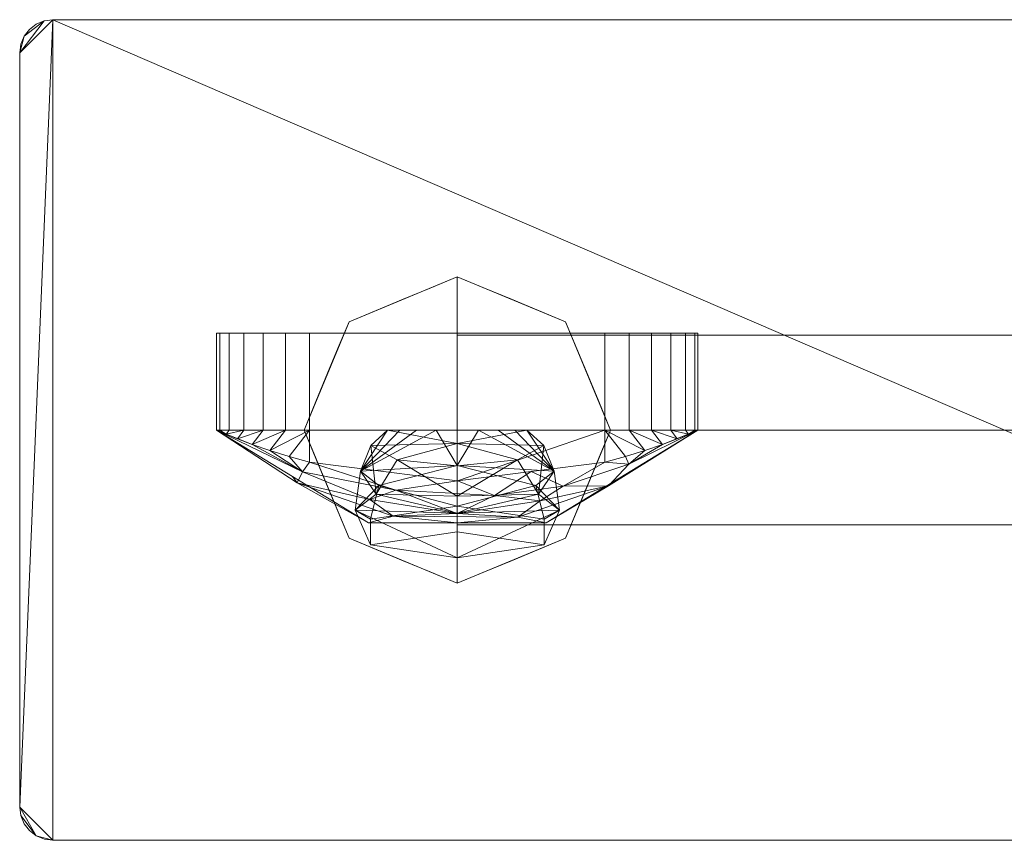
# Model space of a CAD drawing. Header units: millimetres. Extents: x -90 to 90, y -85 to 38.
# Tile 1 of 256: x -90 to 0, y -38 to 38. Entities that reach past the tile are written whole.
import ezdxf

# ---------------------------------------------------------------- set-up
doc = ezdxf.new("R2010")
doc.units = ezdxf.units.MM
doc.layers.add('M-520-M_DRAINAGE_FW', color=2, linetype='Continuous', lineweight=30)

# ---------------------------------------------------------------- blocks, each defined once
blk = doc.blocks.new('FFAS1304-101500BF0 - Acacia Evolution Wall Mount Basin Mixer with Pop-up Drain-3486-3D View 1')
at = {"layer": 'M-520-M_DRAINAGE_FW', "lineweight": 9}
mesh = blk.add_polyface(dxfattribs=at)
corners = [(87.041, 37.5, 8.471), (-86.984, 37.5, 8.471), (-87.765, 37.397, 8.471), (-88.492, 37.096, 8.471), (-89.117, 36.617, 8.471), (-89.596, 35.992, 8.471), (-89.897, 35.265, 8.471), (-90, 34.484, 8.471), (-90, -34.459, 8.471), (-89.896, -35.246, 8.471), (-89.593, -35.98, 8.471), (-89.109, -36.609, 8.471), (-88.48, -37.093, 8.471), (-87.746, -37.396, 8.471), (-86.959, -37.5, 8.471), (86.974, -37.5, 8.471), (87.757, -37.397, 8.471), (88.487, -37.095, 8.471), (89.114, -36.614, 8.471), (89.595, -35.987, 8.471), (89.897, -35.257, 8.471), (90, -34.474, 8.471), (90, 34.541, 8.471), (89.899, 35.307, 8.471), (89.604, 36.02, 8.471), (89.133, 36.633, 8.471), (88.52, 37.104, 8.471), (87.807, 37.399, 8.471)]
mesh.append_faces([[corners[k] for k in face] for face in [(9, 12, 8)]], dxfattribs={"vtx0": -1, "vtx1": -1})
mesh.append_faces([[corners[k] for k in face] for face in [(22, 25, 26), (15, 0, 1, 14)]], dxfattribs={"vtx0": -1, "vtx2": -1})
mesh.append_faces([[corners[k] for k in face] for face in [(7, 1, 2, 5), (1, 7, 8, 14)]], dxfattribs={"vtx0": -1, "vtx2": -1, "vtx3": -1})
mesh.append_faces([[corners[k] for k in face] for face in [(6, 7, 5), (11, 12, 9, 10)]], dxfattribs={"vtx1": -1})
mesh.append_faces([[corners[k] for k in face] for face in [(21, 22, 0, 15)]], dxfattribs={"vtx1": -1, "vtx2": -1, "vtx3": -1})
mesh.append_faces([[corners[k] for k in face] for face in [(15, 16, 17)]], dxfattribs={"vtx2": -1})
mesh.append_faces([[corners[k] for k in face] for face in [(26, 27, 0, 22), (19, 20, 21, 15), (17, 18, 19, 15), (12, 13, 14, 8)]], dxfattribs={"vtx2": -1, "vtx3": -1})
mesh.append_faces([[corners[k] for k in face] for face in [(22, 23, 24, 25), (2, 3, 4, 5)]], dxfattribs={"vtx3": -1})
mesh = blk.add_polyface(dxfattribs=at)
corners = [(87.041, 37.5), (87.807, 37.399), (88.52, 37.104), (89.133, 36.633), (89.604, 36.02), (89.899, 35.307), (90, 34.541), (90, -34.474), (89.897, -35.257), (89.595, -35.987), (89.114, -36.614), (88.487, -37.095), (87.757, -37.397), (86.974, -37.5), (-86.959, -37.5), (-87.746, -37.396), (-88.48, -37.093), (-89.109, -36.609), (-89.593, -35.98), (-89.896, -35.246), (-90, -34.459), (-90, 34.484), (-89.897, 35.265), (-89.596, 35.992), (-89.117, 36.617), (-88.492, 37.096), (-87.765, 37.397), (-86.984, 37.5)]
mesh.append_faces([[corners[k] for k in face] for face in [(6, 3, 4, 5)]], dxfattribs={"vtx0": -1})
mesh.append_faces([[corners[k] for k in face] for face in [(3, 6, 2), (0, 13, 27)]], dxfattribs={"vtx0": -1, "vtx1": -1})
mesh.append_faces([[corners[k] for k in face] for face in [(14, 20, 27, 13)]], dxfattribs={"vtx0": -1, "vtx1": -1, "vtx2": -1})
mesh.append_faces([[corners[k] for k in face] for face in [(21, 26, 27, 20)]], dxfattribs={"vtx0": -1, "vtx2": -1})
mesh.append_faces([[corners[k] for k in face] for face in [(16, 19, 20, 14), (0, 6, 7, 13)]], dxfattribs={"vtx0": -1, "vtx2": -1, "vtx3": -1})
mesh.append_faces([[corners[k] for k in face] for face in [(10, 11, 9)]], dxfattribs={"vtx1": -1})
mesh.append_faces([[corners[k] for k in face] for face in [(24, 25, 26, 23), (17, 18, 19, 16), (14, 15, 16)]], dxfattribs={"vtx2": -1})
mesh.append_faces([[corners[k] for k in face] for face in [(21, 22, 23, 26), (0, 1, 2, 6), (11, 12, 13, 9), (7, 8, 9, 13)]], dxfattribs={"vtx2": -1, "vtx3": -1})
mesh = blk.add_polyface(dxfattribs=at)
corners = [(-90, 34.484, 8.471), (-89.897, 35.265, 8.471), (-89.596, 35.992, 8.471), (-89.117, 36.617, 8.471), (-88.492, 37.096, 8.471), (-87.765, 37.397, 8.471), (-86.984, 37.5, 8.471), (-86.984, 37.5), (-87.765, 37.397), (-88.492, 37.096), (-89.117, 36.617), (-89.596, 35.992), (-89.897, 35.265), (-90, 34.484)]
mesh.append_faces([[corners[k] for k in face] for face in [(7, 8, 5, 6), (0, 1, 12, 13)]], dxfattribs={"vtx1": -1})
mesh.append_faces([[corners[k] for k in face] for face in [(8, 9, 4, 5), (3, 4, 9, 10), (10, 11, 2, 3), (11, 12, 1, 2)]], dxfattribs={"vtx1": -1, "vtx3": -1})
mesh = blk.add_polyface(dxfattribs=at)
corners = [(-86.984, 37.5, 8.471), (87.041, 37.5, 8.471), (87.041, 37.5), (-86.984, 37.5)]
mesh.append_faces([[corners[k] for k in face] for face in [(0, 1, 2, 3)]])
mesh = blk.add_polyface(dxfattribs=at)
corners = [(-90, -34.459, 8.471), (-90, 34.484, 8.471), (-90, 34.484), (-90, -34.459)]
mesh.append_faces([[corners[k] for k in face] for face in [(3, 0, 1, 2)]])
mesh = blk.add_polyface(dxfattribs=at)
corners = [(-36, 0, -55.458), (-40.101, 9.899, -55.458), (-50, 14, -55.458), (-59.899, 9.899, -55.458), (-64, 0, -55.458), (-64, 0), (-59.899, 9.899), (-50, 14), (-40.101, 9.899), (-36, 0), (-61.853, 5.183, -55.458), (-61.95, 4.95), (-60.925, 7.425), (-54.95, 11.95, -55.458), (-54.95, 11.95), (-52.475, 12.975), (-38.05, 4.95, -55.458), (-38.05, 4.95), (-37.073, 2.591), (-45.05, 11.95), (-45.05, 11.95, -55.458), (-47.525, 12.975, -55.458), (-62.927, 2.591, -55.458), (-62.975, 2.475), (-60.876, 7.541, -55.458), (-57.425, 10.925, -55.458), (-57.425, 10.925), (-52.475, 12.975, -55.458), (-39.075, 7.425, -55.458), (-39.075, 7.425), (-37.025, 2.475, -55.458), (-42.575, 10.925), (-42.575, 10.925, -55.458), (-47.525, 12.975)]
mesh.append_faces([[corners[k] for k in face] for face in [(10, 12, 24), (6, 24, 12), (9, 30, 18), (4, 23, 22), (12, 10, 11), (18, 16, 17)]], dxfattribs={"vtx0": -1, "vtx1": -1})
mesh.append_faces([[corners[k] for k in face] for face in [(6, 3, 24), (18, 30, 16), (15, 2, 27), (21, 7, 33), (11, 10, 22)]], dxfattribs={"vtx0": -1, "vtx2": -1})
mesh.append_faces([[corners[k] for k in face] for face in [(23, 11, 22), (15, 7, 2), (21, 2, 7)]], dxfattribs={"vtx1": -1, "vtx2": -1})
mesh.append_faces([[corners[k] for k in face] for face in [(6, 26, 25, 3), (26, 14, 13, 25), (8, 29, 28, 1), (29, 17, 16, 28), (1, 32, 31, 8), (27, 13, 14, 15), (32, 20, 19, 31), (33, 19, 20, 21)]], dxfattribs={"vtx1": -1, "vtx3": -1})
mesh.append_faces([[corners[k] for k in face] for face in [(4, 5, 23), (9, 0, 30)]], dxfattribs={"vtx2": -1})
mesh = blk.add_polyface(dxfattribs=at)
corners = [(-50, 0, -55.458), (-64, 0, -55.458), (-59.899, 9.899, -55.458), (-50, 14, -55.458), (-40.101, 9.899, -55.458), (-36, 0, -55.458)]
mesh.append_faces([[corners[k] for k in face] for face in [(2, 3, 0, 1)]], dxfattribs={"vtx1": -1})
mesh.append_faces([[corners[k] for k in face] for face in [(4, 5, 0, 3)]], dxfattribs={"vtx2": -1})
mesh = blk.add_polyface(dxfattribs=at)
corners = [(-36, 0), (-40.101, 9.899), (-50, 14), (-59.899, 9.899), (-64, 0), (-50, 0)]
mesh.append_faces([[corners[k] for k in face] for face in [(5, 2, 3, 4)]], dxfattribs={"vtx0": -1})
mesh.append_faces([[corners[k] for k in face] for face in [(5, 0, 1, 2)]], dxfattribs={"vtx3": -1})
mesh = blk.add_polyface(dxfattribs=at)
corners = [(-36.5, 8.836, 219.814), (-34.3, 8.836, 219.524), (-32.25, 8.836, 218.675), (-30.49, 8.836, 217.324), (-29.139, 8.836, 215.564), (-28.29, 8.836, 213.514), (-28, 8.836, 211.314), (-28, 8.836, 8.471), (-72, 8.836, 8.471), (-72, 8.836, 211.314), (-71.71, 8.836, 213.514), (-70.861, 8.836, 215.564), (-69.511, 8.836, 217.324), (-67.75, 8.836, 218.675), (-65.7, 8.836, 219.524), (-63.5, 8.836, 219.814)]
mesh.append_faces([[corners[k] for k in face] for face in [(15, 12, 13, 14)]], dxfattribs={"vtx0": -1})
mesh.append_faces([[corners[k] for k in face] for face in [(10, 12, 15, 9)]], dxfattribs={"vtx0": -1, "vtx1": -1, "vtx2": -1})
mesh.append_faces([[corners[k] for k in face] for face in [(4, 0, 1, 3)]], dxfattribs={"vtx0": -1, "vtx2": -1})
mesh.append_faces([[corners[k] for k in face] for face in [(9, 15, 0, 6)]], dxfattribs={"vtx0": -1, "vtx2": -1, "vtx3": -1})
mesh.append_faces([[corners[k] for k in face] for face in [(11, 12, 10), (8, 9, 6, 7), (2, 3, 1)]], dxfattribs={"vtx1": -1})
mesh.append_faces([[corners[k] for k in face] for face in [(4, 5, 6, 0)]], dxfattribs={"vtx2": -1, "vtx3": -1})
mesh = blk.add_polyface(dxfattribs=at)
corners = [(-72, 0, 211.314), (-71.71, 0, 213.514), (-70.861, 0, 215.564), (-69.511, 0, 217.324), (-67.75, 0, 218.675), (-65.7, 0, 219.524), (-63.5, 0, 219.814), (-63.5, 8.836, 219.814), (-65.7, 8.836, 219.524), (-67.75, 8.836, 218.675), (-69.511, 8.836, 217.324), (-70.861, 8.836, 215.564), (-71.71, 8.836, 213.514), (-72, 8.836, 211.314)]
mesh.append_faces([[corners[k] for k in face] for face in [(7, 8, 5, 6), (0, 1, 12, 13)]], dxfattribs={"vtx1": -1})
mesh.append_faces([[corners[k] for k in face] for face in [(8, 9, 4, 5), (3, 4, 9, 10), (10, 11, 2, 3), (11, 12, 1, 2)]], dxfattribs={"vtx1": -1, "vtx3": -1})
mesh = blk.add_polyface(dxfattribs=at)
corners = [(-72, 0, 8.471), (-72, 0, 211.314), (-72, 8.836, 211.314), (-72, 8.836, 8.471)]
mesh.append_faces([[corners[k] for k in face] for face in [(3, 0, 1, 2)]])
mesh = blk.add_polyface(dxfattribs=at)
corners = [(-28, 0, 8.471), (-72, 0, 8.471), (-72, 8.836, 8.471), (-28, 8.836, 8.471)]
mesh.append_faces([[corners[k] for k in face] for face in [(0, 1, 2, 3)]])
mesh = blk.add_polyface(dxfattribs=at)
corners = [(-63.5, 0, 219.814), (-36.5, 0, 219.814), (-36.5, 8.836, 219.814), (-63.5, 8.836, 219.814)]
mesh.append_faces([[corners[k] for k in face] for face in [(0, 1, 2, 3)]])
mesh = blk.add_polyface(dxfattribs=at)
corners = [(-50, 0, -41.958), (-50, 0, -31.958), (-50, 8.66, -36.958), (-50, 8.66, -46.958), (-50, 0, -51.958)]
mesh.append_faces([[corners[k] for k in face] for face in [(3, 4, 0)]], dxfattribs={"vtx2": -1})
mesh.append_faces([[corners[k] for k in face] for face in [(0, 1, 2, 3)]], dxfattribs={"vtx3": -1})
mesh = blk.add_polyface(dxfattribs=at)
corners = [(-50, 0, -51.958), (-50, 8.66, -46.958), (-50, 8.66, -36.958), (-50, 0, -31.958), (22.917, 0, -31.958), (22.917, 8.66, -36.958), (22.917, 8.66, -46.958), (22.917, 0, -51.958)]
mesh.append_faces([[corners[k] for k in face] for face in [(1, 6, 7, 0)]], dxfattribs={"vtx0": -1})
mesh.append_faces([[corners[k] for k in face] for face in [(4, 5, 2, 3)]], dxfattribs={"vtx1": -1})
mesh.append_faces([[corners[k] for k in face] for face in [(1, 2, 5, 6)]], dxfattribs={"vtx1": -1, "vtx3": -1})
mesh = blk.add_polyface(dxfattribs=at)
corners = [(-36.5, 0, 219.814), (-34.3, 0, 219.524), (-32.25, 0, 218.675), (-30.49, 0, 217.324), (-29.139, 0, 215.564), (-28.29, 0, 213.514), (-28, 0, 211.314), (-28, 8.836, 211.314), (-28.29, 8.836, 213.514), (-29.139, 8.836, 215.564), (-30.49, 8.836, 217.324), (-32.25, 8.836, 218.675), (-34.3, 8.836, 219.524), (-36.5, 8.836, 219.814)]
mesh.append_faces([[corners[k] for k in face] for face in [(7, 8, 5, 6), (0, 1, 12, 13)]], dxfattribs={"vtx1": -1})
mesh.append_faces([[corners[k] for k in face] for face in [(8, 9, 4, 5), (3, 4, 9, 10), (10, 11, 2, 3), (11, 12, 1, 2)]], dxfattribs={"vtx1": -1, "vtx3": -1})
mesh = blk.add_polyface(dxfattribs=at)
corners = [(-28, 0, 211.314), (-28, 0, 8.471), (-28, 8.836, 8.471), (-28, 8.836, 211.314)]
mesh.append_faces([[corners[k] for k in face] for face in [(3, 0, 1, 2)]])
mesh = blk.add_polyface(dxfattribs=at)
corners = [(-36.5, 0, 219.814), (-63.5, 0, 219.814), (-65.7, 0, 219.524), (-67.75, 0, 218.675), (-69.511, 0, 217.324), (-70.861, 0, 215.564), (-71.71, 0, 213.514), (-72, 0, 211.314), (-72, 0, 8.471), (-28, 0, 8.471), (-28, 0, 211.314), (-28.29, 0, 213.514), (-29.139, 0, 215.564), (-30.49, 0, 217.324), (-32.25, 0, 218.675), (-34.3, 0, 219.524), (-50, 0, 203.694), (-56.371, 0, 203.694), (-55.25, 0, 205.288), (-53.735, 0, 206.527), (-51.941, 0, 207.311), (-50, 0, 207.58), (-48.059, 0, 207.311), (-46.265, 0, 206.527), (-44.75, 0, 205.288), (-43.629, 0, 203.694)]
mesh.append_faces([[corners[k] for k in face] for face in [(11, 0, 10), (24, 0, 23), (20, 1, 19), (18, 7, 17), (8, 17, 7)]], dxfattribs={"vtx0": -1, "vtx1": -1})
mesh.append_faces([[corners[k] for k in face] for face in [(9, 25, 16, 8), (0, 22, 23), (0, 21, 22), (1, 6, 7), (1, 20, 21, 0)]], dxfattribs={"vtx0": -1, "vtx2": -1})
mesh.append_faces([[corners[k] for k in face] for face in [(0, 11, 12, 13)]], dxfattribs={"vtx0": -1, "vtx3": -1})
mesh.append_faces([[corners[k] for k in face] for face in [(9, 10, 25), (5, 6, 1, 4), (16, 17, 8)]], dxfattribs={"vtx1": -1, "vtx2": -1})
mesh.append_faces([[corners[k] for k in face] for face in [(24, 25, 10, 0), (18, 19, 1, 7)]], dxfattribs={"vtx1": -1, "vtx2": -1, "vtx3": -1})
mesh.append_faces([[corners[k] for k in face] for face in [(14, 15, 0, 13)]], dxfattribs={"vtx2": -1})
mesh.append_faces([[corners[k] for k in face] for face in [(1, 2, 3, 4)]], dxfattribs={"vtx3": -1})
mesh = blk.add_polyface(dxfattribs=at)
corners = [(-63.5, -2.938, 219.814), (-63.5, 0, 219.814), (-65.7, 0, 219.524), (-67.75, 0, 218.675), (-69.511, 0, 217.324), (-70.861, 0, 215.564), (-71.71, 0, 213.514), (-72, 0, 211.314), (-71.776, -0.102, 213.255), (-71.122, -0.388, 215.076), (-70.09, -0.813, 216.682), (-68.744, -1.326, 218.004), (-67.148, -1.877, 218.991), (-65.375, -2.426, 219.605)]
mesh.append_faces([[corners[k] for k in face] for face in [(1, 13, 0)]], dxfattribs={"vtx0": -1})
mesh.append_faces([[corners[k] for k in face] for face in [(6, 9, 5), (11, 3, 10), (3, 11, 2)]], dxfattribs={"vtx0": -1, "vtx1": -1})
mesh.append_faces([[corners[k] for k in face] for face in [(10, 3, 4), (1, 12, 13), (2, 11, 12), (12, 1, 2)]], dxfattribs={"vtx0": -1, "vtx2": -1})
mesh.append_faces([[corners[k] for k in face] for face in [(9, 10, 4), (8, 9, 6), (4, 5, 9)]], dxfattribs={"vtx1": -1, "vtx2": -1})
mesh.append_faces([[corners[k] for k in face] for face in [(6, 7, 8)]], dxfattribs={"vtx2": -1})
mesh = blk.add_polyface(dxfattribs=at)
corners = [(-28, 0, 8.471), (-41.871, -8.482, 8.471), (-58.129, -8.482, 8.471), (-72, 0, 8.471)]
mesh.append_faces([[corners[k] for k in face] for face in [(0, 1, 2, 3)]])
mesh = blk.add_polyface(dxfattribs=at)
corners = [(-28, 0, 8.471), (-72, 0, 8.471), (-72, 0, 201.314), (-72, 0, 211.314), (-71.71, 0, 213.514), (-70.861, 0, 215.564), (-69.511, 0, 217.324), (-67.75, 0, 218.675), (-65.7, 0, 219.524), (-63.5, 0, 219.814), (-36.5, 0, 219.814), (-34.3, 0, 219.524), (-32.25, 0, 218.675), (-30.49, 0, 217.324), (-29.139, 0, 215.564), (-28.29, 0, 213.514), (-28, 0, 211.314), (-28, 0, 201.314)]
mesh.append_faces([[corners[k] for k in face] for face in [(6, 9, 5)]], dxfattribs={"vtx0": -1, "vtx1": -1})
mesh.append_faces([[corners[k] for k in face] for face in [(2, 10, 17, 1)]], dxfattribs={"vtx0": -1, "vtx1": -1, "vtx2": -1})
mesh.append_faces([[corners[k] for k in face] for face in [(10, 15, 16, 17), (10, 13, 14, 15), (9, 3, 4, 5)]], dxfattribs={"vtx0": -1, "vtx3": -1})
mesh.append_faces([[corners[k] for k in face] for face in [(2, 3, 9, 10)]], dxfattribs={"vtx1": -1, "vtx3": -1})
mesh.append_faces([[corners[k] for k in face] for face in [(17, 0, 1), (7, 8, 9, 6)]], dxfattribs={"vtx2": -1})
mesh.append_faces([[corners[k] for k in face] for face in [(10, 11, 12, 13)]], dxfattribs={"vtx3": -1})
mesh = blk.add_polyface(dxfattribs=at)
corners = [(-72, 0, 8.471), (-58.129, -8.482, 8.471), (-41.871, -8.482, 8.471), (-28, 0, 8.471), (-28, 0, 201.314), (-28, 0, 211.314), (-28.225, -0.102, 213.255), (-28.878, -0.388, 215.076), (-29.91, -0.813, 216.682), (-31.257, -1.326, 218.004), (-32.852, -1.877, 218.991), (-34.626, -2.426, 219.605), (-36.5, -2.938, 219.814), (-49.995, -4.636, 219.814), (-63.5, -2.938, 219.814), (-65.375, -2.426, 219.605), (-67.148, -1.877, 218.991), (-68.744, -1.326, 218.004), (-70.09, -0.813, 216.682), (-71.122, -0.388, 215.076), (-71.776, -0.102, 213.255), (-72, 0, 211.314), (-72, 0, 201.314), (-72, 0, 122.136), (-64.15, -3.815, 149.503), (-28, 0, 122.136), (-34.307, -3.133, 156.37), (-36.193, -5.1, 76.854), (-50, -7.626, 92.626), (-64.644, -4.817, 70.412), (-43.247, -3.787, 219.814), (-46.587, -5.994, 156.212), (-55.626, -5.494, 168.047), (-57.99, -6.34, 110.504), (-55.85, -7.888, 59.294), (-50, -8.482, 8.471), (-42.424, -6.476, 108.299), (-44.474, -7.981, 57.666), (-40.326, -5.119, 151.182), (-34.935, -4.241, 8.471), (-28, 0, 65.304), (-72, 0, 65.304), (-65.065, -4.241, 8.471), (-56.747, -3.787, 219.814)]
mesh.append_faces([[corners[k] for k in face] for face in [(21, 19, 20), (7, 5, 6), (40, 39, 3), (42, 41, 0)]], dxfattribs={"vtx0": -1})
mesh.append_faces([[corners[k] for k in face] for face in [(15, 24, 14), (22, 19, 21), (23, 24, 22), (8, 4, 7), (2, 37, 35), (12, 26, 11)]], dxfattribs={"vtx0": -1, "vtx1": -1})
mesh.append_faces([[corners[k] for k in face] for face in [(37, 27, 36), (27, 25, 26), (32, 28, 31), (31, 36, 38), (17, 22, 24), (33, 34, 28), (28, 32, 33), (24, 32, 14), (31, 13, 32), (29, 34, 33), (39, 40, 27), (26, 4, 9), (41, 42, 29), (35, 37, 34), (30, 31, 38), (36, 31, 28), (24, 29, 33), (32, 24, 33), (34, 29, 1), (23, 29, 24), (37, 36, 28), (38, 27, 26), (37, 28, 34), (27, 37, 2), (27, 38, 36), (38, 26, 12)]], dxfattribs={"vtx0": -1, "vtx1": -1, "vtx2": -1})
mesh.append_faces([[corners[k] for k in face] for face in [(24, 16, 17), (31, 30, 13), (22, 18, 19), (22, 17, 18), (27, 2, 39), (24, 15, 16), (29, 23, 41), (34, 1, 35), (4, 8, 9)]], dxfattribs={"vtx0": -1, "vtx2": -1})
mesh.append_faces([[corners[k] for k in face] for face in [(32, 13, 43, 14)]], dxfattribs={"vtx0": -1, "vtx3": -1})
mesh.append_faces([[corners[k] for k in face] for face in [(10, 11, 26), (4, 5, 7), (25, 4, 26), (9, 10, 26), (12, 30, 38), (40, 25, 27), (42, 1, 29)]], dxfattribs={"vtx1": -1, "vtx2": -1})
mesh = blk.add_polyface(dxfattribs=at)
corners = [(-64, 0, -55.458), (-59.899, -9.899, -55.458), (-50, -14, -55.458), (-40.101, -9.899, -55.458), (-36, 0, -55.458), (-36, 0), (-40.101, -9.899), (-50, -14), (-59.899, -9.899), (-64, 0), (-38.147, -5.183, -55.458), (-38.05, -4.95), (-39.075, -7.425), (-45.05, -11.95, -55.458), (-45.05, -11.95), (-47.525, -12.975), (-61.95, -4.95, -55.458), (-61.95, -4.95), (-62.927, -2.591), (-54.95, -11.95), (-54.95, -11.95, -55.458), (-52.475, -12.975, -55.458), (-37.073, -2.591, -55.458), (-37.025, -2.475), (-39.124, -7.541, -55.458), (-42.575, -10.925, -55.458), (-42.575, -10.925), (-47.525, -12.975, -55.458), (-60.925, -7.425, -55.458), (-60.925, -7.425), (-62.975, -2.475, -55.458), (-57.425, -10.925), (-57.425, -10.925, -55.458), (-52.475, -12.975)]
mesh.append_faces([[corners[k] for k in face] for face in [(10, 12, 24), (9, 30, 18), (6, 24, 12), (4, 23, 22), (12, 10, 11), (18, 16, 17)]], dxfattribs={"vtx0": -1, "vtx1": -1})
mesh.append_faces([[corners[k] for k in face] for face in [(6, 3, 24), (18, 30, 16), (21, 7, 33), (15, 2, 27), (11, 10, 22)]], dxfattribs={"vtx0": -1, "vtx2": -1})
mesh.append_faces([[corners[k] for k in face] for face in [(15, 7, 2), (23, 11, 22), (21, 2, 7)]], dxfattribs={"vtx1": -1, "vtx2": -1})
mesh.append_faces([[corners[k] for k in face] for face in [(6, 26, 25, 3), (27, 13, 14, 15), (8, 29, 28, 1), (1, 32, 31, 8), (26, 14, 13, 25), (29, 17, 16, 28), (32, 20, 19, 31), (33, 19, 20, 21)]], dxfattribs={"vtx1": -1, "vtx3": -1})
mesh.append_faces([[corners[k] for k in face] for face in [(4, 5, 23), (9, 0, 30)]], dxfattribs={"vtx2": -1})
mesh = blk.add_polyface(dxfattribs=at)
corners = [(-50, 0, -55.458), (-36, 0, -55.458), (-40.101, -9.899, -55.458), (-50, -14, -55.458), (-59.899, -9.899, -55.458), (-64, 0, -55.458)]
mesh.append_faces([[corners[k] for k in face] for face in [(4, 5, 0, 3)]], dxfattribs={"vtx2": -1})
mesh.append_faces([[corners[k] for k in face] for face in [(0, 1, 2, 3)]], dxfattribs={"vtx3": -1})
mesh = blk.add_polyface(dxfattribs=at)
corners = [(-64, 0), (-59.899, -9.899), (-50, -14), (-40.101, -9.899), (-36, 0), (-50, 0)]
mesh.append_faces([[corners[k] for k in face] for face in [(3, 4, 5, 2)]], dxfattribs={"vtx2": -1})
mesh.append_faces([[corners[k] for k in face] for face in [(5, 0, 1, 2)]], dxfattribs={"vtx3": -1})
mesh = blk.add_polyface(dxfattribs=at)
corners = [(-36.5, -2.938, 219.814), (-36.5, 0, 219.814), (-63.5, 0, 219.814), (-63.5, -2.938, 219.814), (-49.995, -4.636, 219.814)]
mesh.append_faces([[corners[k] for k in face] for face in [(0, 1, 4)]], dxfattribs={"vtx1": -1})
mesh.append_faces([[corners[k] for k in face] for face in [(2, 3, 4, 1)]], dxfattribs={"vtx2": -1})
mesh = blk.add_polyface(dxfattribs=at)
corners = [(-50, -11.692, 192.42), (-57.934, -10.507, 196.844), (-57.934, -8.136, 205.693), (-50, -6.95, 210.118), (-50, -3.242, 209.487), (-50, 0, 207.58), (-51.941, 0, 207.311), (-53.735, 0, 206.527), (-55.25, 0, 205.288), (-56.371, 0, 203.694), (-57.914, -1.424, 198.381), (-55.501, -2.716, 193.557), (-50, -3.288, 191.422), (-50, -7.596, 191.028), (-58.854, -3.773, 202.839), (-50, -6.061, 191.169), (-57.43, -5.864, 194.542), (-59.344, -7.325, 198.69), (-57.168, -5.06, 206.664)]
mesh.append_faces([[corners[k] for k in face] for face in [(9, 14, 8), (8, 14, 7), (4, 18, 3), (13, 16, 15), (3, 18, 2), (2, 17, 1)]], dxfattribs={"vtx0": -1, "vtx1": -1})
mesh.append_faces([[corners[k] for k in face] for face in [(16, 14, 10), (11, 15, 16), (14, 16, 17), (17, 18, 14), (18, 4, 14), (17, 2, 18), (14, 4, 6), (13, 17, 16)]], dxfattribs={"vtx0": -1, "vtx1": -1, "vtx2": -1})
mesh.append_faces([[corners[k] for k in face] for face in [(14, 9, 10)]], dxfattribs={"vtx0": -1, "vtx2": -1})
mesh.append_faces([[corners[k] for k in face] for face in [(5, 6, 4)]], dxfattribs={"vtx1": -1})
mesh.append_faces([[corners[k] for k in face] for face in [(6, 7, 14), (10, 11, 16), (0, 1, 17), (13, 0, 17)]], dxfattribs={"vtx1": -1, "vtx2": -1})
mesh.append_faces([[corners[k] for k in face] for face in [(11, 12, 15)]], dxfattribs={"vtx2": -1})
mesh = blk.add_polyface(dxfattribs=at)
corners = [(-50, -1.231, 199.101), (-50, -3.288, 191.422), (-55.501, -2.716, 193.557), (-57.914, -1.424, 198.381), (-56.371, 0, 203.694), (-50, 0, 203.694)]
mesh.append_faces([[corners[k] for k in face] for face in [(3, 0, 2)]], dxfattribs={"vtx0": -1, "vtx1": -1})
mesh.append_faces([[corners[k] for k in face] for face in [(1, 2, 0)]], dxfattribs={"vtx1": -1})
mesh.append_faces([[corners[k] for k in face] for face in [(3, 4, 0)]], dxfattribs={"vtx1": -1, "vtx2": -1})
mesh.append_faces([[corners[k] for k in face] for face in [(4, 5, 0)]], dxfattribs={"vtx2": -1})
mesh = blk.add_polyface(dxfattribs=at)
corners = [(-50, -3.288, 191.422), (-50, -1.231, 199.101), (-50, 0, 203.694), (-43.629, 0, 203.694), (-42.086, -1.424, 198.381), (-44.499, -2.716, 193.557)]
mesh.append_faces([[corners[k] for k in face] for face in [(4, 1, 3)]], dxfattribs={"vtx0": -1, "vtx1": -1})
mesh.append_faces([[corners[k] for k in face] for face in [(2, 3, 1)]], dxfattribs={"vtx1": -1})
mesh.append_faces([[corners[k] for k in face] for face in [(4, 5, 1)]], dxfattribs={"vtx1": -1, "vtx2": -1})
mesh.append_faces([[corners[k] for k in face] for face in [(5, 0, 1)]], dxfattribs={"vtx2": -1})
mesh = blk.add_polyface(dxfattribs=at)
corners = [(-50, -11.692, 192.42), (-50, -7.596, 191.028), (-50, -3.288, 191.422), (-44.499, -2.716, 193.557), (-42.086, -1.424, 198.381), (-43.629, 0, 203.694), (-44.75, 0, 205.288), (-46.265, 0, 206.527), (-48.059, 0, 207.311), (-50, 0, 207.58), (-50, -3.242, 209.487), (-50, -6.95, 210.118), (-42.066, -8.136, 205.693), (-42.066, -10.507, 196.844), (-41.146, -3.773, 202.839), (-50, -6.061, 191.169), (-42.57, -5.864, 194.542), (-40.656, -7.325, 198.69), (-42.832, -5.06, 206.664)]
mesh.append_faces([[corners[k] for k in face] for face in [(1, 17, 0), (13, 17, 12), (5, 14, 4), (8, 14, 7), (11, 18, 10)]], dxfattribs={"vtx0": -1, "vtx1": -1})
mesh.append_faces([[corners[k] for k in face] for face in [(3, 16, 15), (16, 17, 1), (16, 4, 14), (17, 16, 14), (18, 17, 14), (14, 8, 10), (12, 17, 18), (14, 10, 18)]], dxfattribs={"vtx0": -1, "vtx1": -1, "vtx2": -1})
mesh.append_faces([[corners[k] for k in face] for face in [(14, 6, 7), (18, 11, 12), (17, 13, 0)]], dxfattribs={"vtx0": -1, "vtx2": -1})
mesh.append_faces([[corners[k] for k in face] for face in [(3, 4, 16), (1, 15, 16), (5, 6, 14)]], dxfattribs={"vtx1": -1, "vtx2": -1})
mesh.append_faces([[corners[k] for k in face] for face in [(15, 2, 3), (8, 9, 10)]], dxfattribs={"vtx2": -1})
mesh = blk.add_polyface(dxfattribs=at)
corners = [(-50, 0, -41.958), (-50, 0, -51.958), (-50, -8.66, -46.958), (-50, -8.66, -36.958), (-50, 0, -31.958)]
mesh.append_faces([[corners[k] for k in face] for face in [(1, 2, 0)]], dxfattribs={"vtx1": -1})
mesh.append_faces([[corners[k] for k in face] for face in [(3, 4, 0, 2)]], dxfattribs={"vtx2": -1})
mesh = blk.add_polyface(dxfattribs=at)
corners = [(-50, 0, -31.958), (-50, -8.66, -36.958), (-50, -8.66, -46.958), (-50, 0, -51.958), (22.917, 0, -51.958), (22.917, -8.66, -46.958), (22.917, -8.66, -36.958), (22.917, 0, -31.958)]
mesh.append_faces([[corners[k] for k in face] for face in [(1, 6, 7, 0)]], dxfattribs={"vtx0": -1})
mesh.append_faces([[corners[k] for k in face] for face in [(4, 5, 2, 3)]], dxfattribs={"vtx1": -1})
mesh.append_faces([[corners[k] for k in face] for face in [(1, 2, 5, 6)]], dxfattribs={"vtx1": -1, "vtx3": -1})
mesh = blk.add_polyface(dxfattribs=at)
corners = [(-36.5, 0, 219.814), (-36.5, -2.938, 219.814), (-34.626, -2.426, 219.605), (-32.852, -1.877, 218.991), (-31.257, -1.326, 218.004), (-29.91, -0.813, 216.682), (-28.878, -0.388, 215.076), (-28.225, -0.102, 213.255), (-28, 0, 211.314), (-28.29, 0, 213.514), (-29.139, 0, 215.564), (-30.49, 0, 217.324), (-32.25, 0, 218.675), (-34.3, 0, 219.524)]
mesh.append_faces([[corners[k] for k in face] for face in [(0, 3, 13), (10, 6, 9)]], dxfattribs={"vtx0": -1, "vtx1": -1})
mesh.append_faces([[corners[k] for k in face] for face in [(0, 2, 3), (12, 4, 5), (4, 12, 13), (5, 11, 12)]], dxfattribs={"vtx0": -1, "vtx2": -1})
mesh.append_faces([[corners[k] for k in face] for face in [(8, 9, 7)]], dxfattribs={"vtx1": -1})
mesh.append_faces([[corners[k] for k in face] for face in [(3, 4, 13), (6, 7, 9), (5, 6, 11), (10, 11, 6)]], dxfattribs={"vtx1": -1, "vtx2": -1})
mesh.append_faces([[corners[k] for k in face] for face in [(0, 1, 2)]], dxfattribs={"vtx2": -1})
mesh = blk.add_polyface(dxfattribs=at)
corners = [(-50, -6.95, 210.118), (-57.934, -8.136, 205.693), (-57.934, -10.507, 196.844), (-50, -11.692, 192.42), (-50, -9.321, 201.269)]
mesh.append_faces([[corners[k] for k in face] for face in [(2, 3, 4)]], dxfattribs={"vtx2": -1})
mesh.append_faces([[corners[k] for k in face] for face in [(4, 0, 1, 2)]], dxfattribs={"vtx3": -1})
mesh = blk.add_polyface(dxfattribs=at)
corners = [(-50, -11.692, 192.42), (-42.066, -10.507, 196.844), (-42.066, -8.136, 205.693), (-50, -6.95, 210.118), (-50, -9.321, 201.269)]
mesh.append_faces([[corners[k] for k in face] for face in [(0, 1, 4)]], dxfattribs={"vtx1": -1})
mesh.append_faces([[corners[k] for k in face] for face in [(2, 3, 4, 1)]], dxfattribs={"vtx2": -1})
mesh = blk.add_polyface(dxfattribs=at)
corners = [(-86.959, -37.5, 8.471), (-87.746, -37.396, 8.471), (-88.48, -37.093, 8.471), (-89.109, -36.609, 8.471), (-89.593, -35.98, 8.471), (-89.896, -35.246, 8.471), (-90, -34.459, 8.471), (-90, -34.459), (-89.896, -35.246), (-89.593, -35.98), (-89.109, -36.609), (-88.48, -37.093), (-87.746, -37.396), (-86.959, -37.5)]
mesh.append_faces([[corners[k] for k in face] for face in [(7, 8, 5, 6), (0, 1, 12, 13)]], dxfattribs={"vtx1": -1})
mesh.append_faces([[corners[k] for k in face] for face in [(8, 9, 4, 5), (3, 4, 9, 10), (10, 11, 2, 3), (11, 12, 1, 2)]], dxfattribs={"vtx1": -1, "vtx3": -1})
mesh = blk.add_polyface(dxfattribs=at)
corners = [(86.974, -37.5, 8.471), (-86.959, -37.5, 8.471), (-86.959, -37.5), (86.974, -37.5)]
mesh.append_faces([[corners[k] for k in face] for face in [(3, 0, 1, 2)]])

msp = doc.modelspace()

# ---------------------------------------------------------------- block references
at = {"layer": 'M-520-M_DRAINAGE_FW', "lineweight": 9}
msp.add_blockref('FFAS1304-101500BF0 - Acacia Evolution Wall Mount Basin Mixer with Pop-up Drain-3486-3D View 1', (0, 0), dxfattribs=at)

doc.saveas('drawing.dxf')
